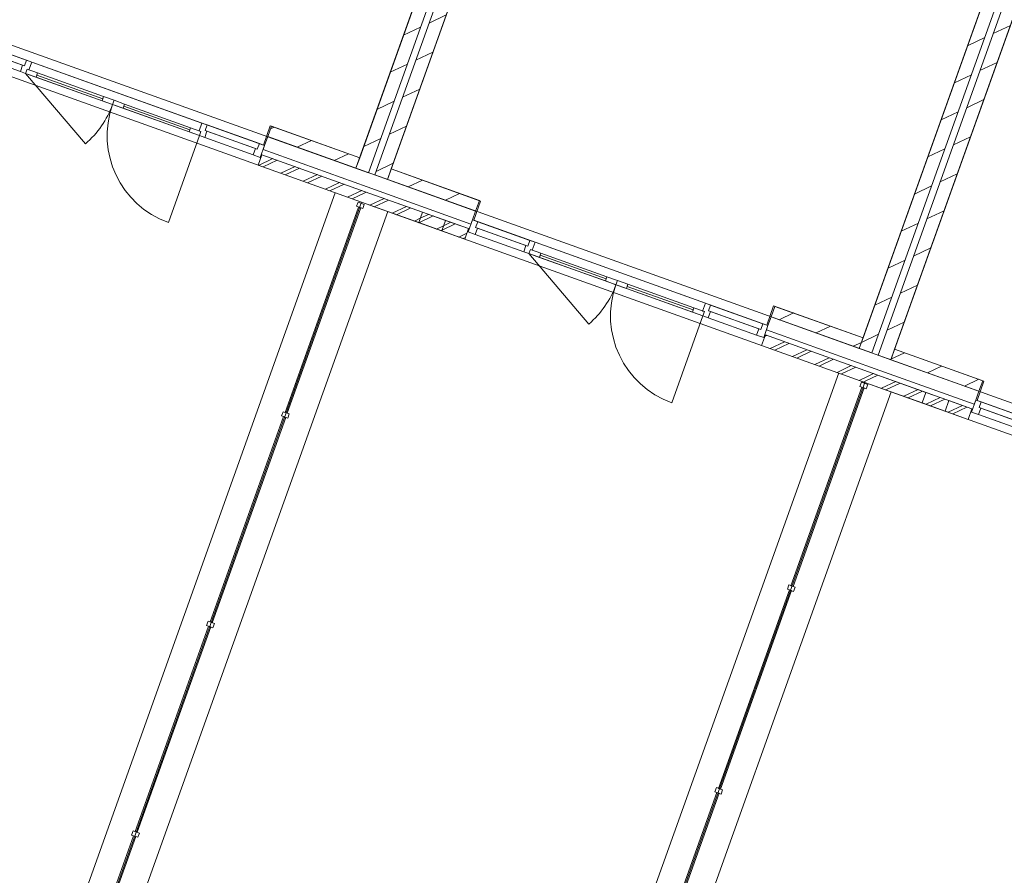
# Model space of a CAD drawing. Header units: metres. Extents: x 136314.7 to 136393.7, y 453293.7 to 453383.2.
# Tile 9 of 95: x 136341.9 to 136350.7, y 453308.1 to 453315.8. Entities that reach past the tile are written whole.
import ezdxf

# ---------------------------------------------------------------- set-up
doc = ezdxf.new("R2010")
doc.units = ezdxf.units.M
doc.set_wipeout_variables(frame=1)
doc.linetypes.add('Wipeout_Contour', pattern=[1000, 0, -1000])
for name, color, linetype in [('kavelgrens', 211, 'Continuous'), ('SIT_Situatie plgr_2_New_21 Buitenwanden', 7, 'Continuous'), ('SIT_Situatie plgr_2_New_21 Buitenwanden Afdek-arcering', 7, 'Continuous'), ('SIT_Situatie plgr_2_New_21 Buitenwanden Deuren', 7, 'Continuous'), ('SIT_Situatie plgr_2_New_21 Buitenwanden Doorsnede-arcering', 7, 'Continuous'), ('SIT_Situatie plgr_2_New_22 C Binnenwanden', 7, 'Continuous'), ('SIT_Situatie plgr_2_New_22 C Binnenwanden Doorsnede-arcering', 7, 'Continuous'), ('SIT_Situatie plgr_2_New_23 Vloeren', 7, 'Continuous'), ('SIT_Situatie plgr_2_New_43 Vloerafwerking', 7, 'Continuous'), ('SIT_Situatie plgr_2_New_90 Terrein perceel', 7, 'Continuous')]:
    doc.layers.add(name, color=color, linetype=linetype)
pattern_1 = [(205.30822150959, (19050.70796805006, 24785.13211794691), (-64.12313819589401, 135.6031826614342), []), (205.30822150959, (19063.53259568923, 24758.01148141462), (-64.12313819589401, 135.6031826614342), [])]
pattern_2 = [(205.30822150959, (19050.70796805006, 24785.13211794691), (-106.8718969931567, 226.0053044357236), [])]

# ---------------------------------------------------------------- blocks, each defined once
blk = doc.blocks.new('woonblok 1 jutfasehof')
at = {"layer": 'SIT_Situatie plgr_2_New_22 C Binnenwanden Doorsnede-arcering', "linetype": 'Continuous', "lineweight": 0}
h = blk.add_hatch(dxfattribs=at)
h.set_pattern_fill('130_KALKZANDSTEEN_0002', color=252, style=0, pattern_type=2)
h.set_pattern_definition(pattern_2)
h.paths.add_polyline_path([(-21954.97906714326, 28531.50713692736), (-25479.58235197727, 18683.21938298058), (-25366.60008328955, 18642.7841636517), (-21841.99679845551, 28491.0719175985)])
h = blk.add_hatch(dxfattribs=at)
h.set_pattern_fill('130_KALKZANDSTEEN_0002', color=252, style=0, pattern_type=2)
h.set_pattern_definition(pattern_2)
h.paths.add_polyline_path([(-17435.68831963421, 26914.09836377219), (-20960.29160446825, 17065.81060982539), (-20847.3093357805, 17025.37539049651), (-17322.70605094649, 26873.66314444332)])
at = {"layer": 'SIT_Situatie plgr_2_New_21 Buitenwanden', "color": 252, "linetype": 'Continuous', "lineweight": 0}
for p, q in [((-26469.16960201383, 18948.16518242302), (-26440.86494848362, 19027.25277050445)), ((-26482.6480084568, 18910.5044261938), (-26469.16960201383, 18948.16518242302)), ((-21963.35726094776, 17293.09565303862), (-21949.87885450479, 17330.75640926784)), ((-21949.87885450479, 17330.75640926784), (-21921.5742009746, 17409.84399734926))]:
    blk.add_line(p, q, dxfattribs=at)
at = {"layer": 'SIT_Situatie plgr_2_New_21 Buitenwanden', "color": 252, "linetype": 'Continuous', "lineweight": 0, "flags": 128}
for points in [[(-26407.16893237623, 19121.40466107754), (-26440.86494848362, 19027.25277050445)], [(-25332.89586093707, 18736.93311729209), (-25366.59187704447, 18642.781226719)], [(-24574.77447732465, 18359.39773125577), (-24541.07846121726, 18453.54962182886)], [(-21887.87818486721, 17503.99588792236), (-21921.5742009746, 17409.84399734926)], [(-20813.60511342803, 17119.52434413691), (-20847.30112953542, 17025.37245356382)], [(-20055.48372981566, 16741.98895810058), (-20021.78771370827, 16836.14084867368)]]:
    blk.add_lwpolyline(points, dxfattribs=at)
at = {"layer": 'SIT_Situatie plgr_2_New_21 Buitenwanden Deuren', "color": 252, "linetype": 'Continuous', "lineweight": 0}
for p, q in [((-29077.48396037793, 19824.30056462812), (-28641.56070702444, 19668.28801005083)), ((-28661.77831668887, 19611.79687570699), (-29097.70157004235, 19767.80943028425)), ((-28625.55488562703, 19662.55968731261), (-28607.35903692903, 19713.40170822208)), ((-28607.35903692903, 19713.40170822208), (-28560.28309164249, 19696.55370016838)), ((-28661.77831668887, 19611.79687570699), (-28641.56070702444, 19668.28801005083)), ((-28641.56070702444, 19668.28801005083), (-28625.55488562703, 19662.55968731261)), ((-28601.22396495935, 19632.60962388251), (-28614.70237140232, 19594.94886765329)), ((-28614.70237140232, 19594.94886765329), (-28601.22396495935, 19632.60962388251)), ((-28585.21814356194, 19626.88130114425), (-28601.22396495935, 19632.60962388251)), ((-28601.22396495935, 19632.60962388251), (-28507.07207438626, 19598.91360777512)), ((-28560.28309164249, 19696.55370016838), (-28585.21814356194, 19626.88130114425)), ((-27031.25638873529, 19149.33039858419), (-28560.28309164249, 19696.55370016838)), ((-28614.70237140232, 19594.94886765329), (-28661.77831668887, 19611.79687570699)), ((-28614.70237140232, 19594.94886765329), (-27053.66402570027, 19036.26892059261)), ((-28614.70237140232, 19594.94886765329), (-28078.42292633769, 18962.77376785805)), ((-28520.55048082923, 19561.2528515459), (-28614.70237140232, 19594.94886765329)), ((-28507.07207438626, 19598.91360777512), (-28520.55048082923, 19561.2528515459)), ((-27921.59588590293, 19368.13528834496), (-28513.81127760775, 19580.08322966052)), ((-27928.33508912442, 19349.30491023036), (-27914.85668268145, 19386.96566645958)), ((-27914.85668268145, 19386.96566645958), (-27820.70479210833, 19353.26965035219)), ((-27834.1831985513, 19315.60889412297), (-27928.33508912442, 19349.30491023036)), ((-27820.70479210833, 19353.26965035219), (-27834.1831985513, 19315.60889412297)), ((-27820.70479210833, 19353.26965035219), (-27834.1831985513, 19315.60889412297)), ((-27834.1831985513, 19315.60889412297), (-27740.03130797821, 19281.91287801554)), ((-27726.55290153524, 19319.57363424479), (-27820.70479210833, 19353.26965035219)), ((-27740.03130797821, 19281.91287801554), (-27726.55290153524, 19319.57363424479)), ((-27733.29210475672, 19300.74325613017), (-27141.07671305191, 19088.79531481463)), ((-27134.33750983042, 19107.62569292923), (-27147.81591627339, 19069.96493670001)), ((-27040.18561925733, 19073.92967682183), (-27134.33750983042, 19107.62569292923)), ((-27056.19144065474, 19079.65799956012), (-27031.25638873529, 19149.33039858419)), ((-27031.25638873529, 19149.33039858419), (-26984.18044344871, 19132.48239053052)), ((-26984.18044344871, 19132.48239053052), (-27002.37629214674, 19081.64036962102)), ((-27053.66402570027, 19036.26892059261), (-27333.00399923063, 18255.74974774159)), ((-27147.81591627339, 19069.96493670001), (-27053.66402570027, 19036.26892059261)), ((-27040.18561925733, 19073.92967682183), (-27056.19144065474, 19079.65799956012)), ((-27053.66402570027, 19036.26892059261), (-27040.18561925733, 19073.92967682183)), ((-27053.66402570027, 19036.26892059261), (-27040.18561925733, 19073.92967682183)), ((-27006.58808041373, 19019.42091253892), (-27053.66402570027, 19036.26892059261)), ((-26986.37047074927, 19075.91204688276), (-27006.58808041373, 19019.42091253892)), ((-26570.66482706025, 18863.40835796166), (-27006.58808041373, 19019.42091253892)), ((-27002.37629214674, 19081.64036962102), (-26986.37047074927, 19075.91204688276)), ((-26550.44721739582, 18919.8994923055), (-26986.37047074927, 19075.91204688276)), ((-26469.16960201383, 18948.16518242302), (-26440.86494848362, 19027.25277050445)), ((-26550.44721739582, 18919.8994923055), (-26534.44139599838, 18914.17116956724)), ((-26534.44139599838, 18914.17116956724), (-26516.24554730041, 18965.01319047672)), ((-26516.24554730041, 18965.01319047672), (-26469.16960201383, 18948.16518242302)), ((-26482.64800845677, 18910.5044261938), (-26469.16960201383, 18948.16518242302)), ((-26482.64800845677, 18910.5044261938), (-26469.16960201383, 18948.16518242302)), ((-24556.00318556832, 18263.46213512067), (-24574.19903426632, 18212.62011421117)), ((-24574.19903426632, 18212.62011421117), (-24558.19321286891, 18206.89179147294)), ((-24558.19321286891, 18206.89179147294), (-24578.41082253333, 18150.40065712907)), ((-24142.48756917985, 17994.38810255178), (-24578.41082253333, 18150.40065712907)), ((-24558.19321286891, 18206.89179147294), (-24122.2699595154, 18050.87923689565)), ((-24142.48756917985, 17994.38810255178), (-24122.2699595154, 18050.87923689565)), ((-24122.2699595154, 18050.87923689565), (-24106.26413811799, 18045.15091415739)), ((-24106.26413811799, 18045.15091415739), (-24088.06828942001, 18095.9929350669)), ((-24088.06828942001, 18095.9929350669), (-24040.99234413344, 18079.1449270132)), ((-24040.99234413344, 18079.1449270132), (-24065.9273960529, 18009.4725279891)), ((-22511.96564122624, 17531.92162542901), (-24040.99234413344, 18079.1449270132)), ((-24095.41162389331, 17977.54009449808), (-24142.48756917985, 17994.38810255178)), ((-24081.93321745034, 18015.20085072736), (-24095.41162389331, 17977.54009449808)), ((-24095.41162389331, 17977.54009449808), (-24081.93321745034, 18015.20085072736)), ((-24095.41162389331, 17977.54009449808), (-22534.37327819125, 17418.86014743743)), ((-24095.41162389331, 17977.54009449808), (-23559.13217882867, 17345.36499470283)), ((-24001.25973332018, 17943.84407839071), (-24095.41162389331, 17977.54009449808)), ((-24065.9273960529, 18009.4725279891), (-24081.93321745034, 18015.20085072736)), ((-24081.93321745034, 18015.20085072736), (-23987.78132687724, 17981.50483461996)), ((-23987.78132687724, 17981.50483461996), (-24001.25973332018, 17943.84407839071)), ((-23402.30513839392, 17750.7265151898), (-23994.52053009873, 17962.67445650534)), ((-23409.04434161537, 17731.89613707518), (-23395.56593517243, 17769.5568933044)), ((-23395.56593517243, 17769.5568933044), (-23301.41404459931, 17735.860877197)), ((-23314.89245104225, 17698.20012096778), (-23409.04434161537, 17731.89613707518)), ((-23301.41404459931, 17735.860877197), (-23314.89245104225, 17698.20012096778)), ((-23301.41404459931, 17735.860877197), (-23314.89245104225, 17698.20012096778)), ((-23314.89245104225, 17698.20012096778), (-23220.74056046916, 17664.50410486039)), ((-23207.26215402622, 17702.16486108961), (-23301.41404459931, 17735.860877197)), ((-23220.74056046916, 17664.50410486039), (-23207.26215402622, 17702.16486108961)), ((-23214.0013572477, 17683.33448297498), (-22621.78596554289, 17471.38654165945)), ((-22536.9006931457, 17462.24922640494), (-22511.96564122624, 17531.92162542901)), ((-22511.96564122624, 17531.92162542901), (-22464.8896959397, 17515.07361737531)), ((-22464.8896959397, 17515.07361737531), (-22483.0855446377, 17464.23159646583)), ((-22534.37327819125, 17418.86014743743), (-22813.71325172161, 16638.3409745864)), ((-22615.04676232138, 17490.21691977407), (-22628.52516876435, 17452.55616354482)), ((-22628.52516876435, 17452.55616354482), (-22534.37327819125, 17418.86014743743)), ((-22520.89487174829, 17456.52090366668), (-22615.04676232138, 17490.21691977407)), ((-22520.89487174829, 17456.52090366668), (-22536.9006931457, 17462.24922640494)), ((-22534.37327819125, 17418.86014743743), (-22520.89487174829, 17456.52090366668)), ((-22534.37327819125, 17418.86014743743), (-22520.89487174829, 17456.52090366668)), ((-22487.29733290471, 17402.01213938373), (-22534.37327819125, 17418.86014743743)), ((-22467.07972324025, 17458.50327372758), (-22487.29733290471, 17402.01213938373)), ((-22483.0855446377, 17464.23159646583), (-22467.07972324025, 17458.50327372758)), ((-22031.15646988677, 17302.49071915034), (-22467.07972324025, 17458.50327372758)), ((-22051.37407955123, 17245.99958480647), (-22487.29733290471, 17402.01213938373)), ((-22015.15064848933, 17296.76239641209), (-21996.95479979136, 17347.60441732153)), ((-21996.95479979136, 17347.60441732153), (-21949.87885450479, 17330.75640926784)), ((-21963.35726094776, 17293.09565303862), (-21949.87885450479, 17330.75640926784)), ((-21963.35726094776, 17293.09565303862), (-21949.87885450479, 17330.75640926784)), ((-21949.87885450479, 17330.75640926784), (-21921.5742009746, 17409.84399734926)), ((-22031.15646988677, 17302.49071915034), (-22015.15064848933, 17296.76239641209)), ((-20036.7124380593, 16646.05336196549), (-20054.90828675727, 16595.21134105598)), ((-20038.90246535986, 16589.48301831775), (-20059.12007502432, 16532.99188397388)), ((-19623.19682167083, 16376.97932939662), (-20059.12007502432, 16532.99188397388)), ((-20054.90828675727, 16595.21134105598), (-20038.90246535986, 16589.48301831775)), ((-20038.90246535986, 16589.48301831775), (-19602.97921200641, 16433.47046374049))]:
    blk.add_line(p, q, dxfattribs=at)
at = {"layer": 'SIT_Situatie plgr_2_New_21 Buitenwanden Deuren', "color": 252, "linetype": 'Continuous', "lineweight": 0, "flags": 128}
for points in [[(-28641.56070702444, 19668.28801005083), (-29077.48396037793, 19824.30056462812), (-29097.70157004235, 19767.80943028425), (-28661.77831668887, 19611.79687570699)], [(-28607.35903692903, 19713.40170822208), (-29075.29393307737, 19880.87090827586), (-29093.48978177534, 19830.02888736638), (-28625.55488562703, 19662.55968731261)], [(-27928.33508912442, 19349.30491023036), (-28520.55048082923, 19561.2528515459), (-28513.81127760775, 19580.08322966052), (-27921.59588590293, 19368.13528834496)], [(-27921.59588590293, 19368.13528834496), (-28513.81127760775, 19580.08322966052), (-28507.07207438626, 19598.91360777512), (-27914.85668268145, 19386.96566645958)], [(-27740.03130797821, 19281.91287801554), (-27147.81591627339, 19069.96493670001), (-27141.07671305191, 19088.79531481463), (-27733.29210475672, 19300.74325613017)], [(-27733.29210475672, 19300.74325613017), (-27141.07671305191, 19088.79531481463), (-27134.33750983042, 19107.62569292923), (-27726.55290153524, 19319.57363424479)], [(-26984.18044344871, 19132.48239053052), (-26516.24554730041, 18965.01319047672), (-26534.44139599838, 18914.17116956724), (-27002.37629214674, 19081.64036962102)], [(-24088.06828942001, 18095.9929350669), (-24556.00318556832, 18263.46213512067), (-24574.19903426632, 18212.62011421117), (-24106.26413811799, 18045.15091415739)], [(-24122.2699595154, 18050.87923689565), (-24558.19321286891, 18206.89179147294), (-24578.41082253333, 18150.40065712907), (-24142.48756917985, 17994.38810255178)], [(-23409.04434161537, 17731.89613707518), (-24001.25973332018, 17943.84407839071), (-23994.52053009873, 17962.67445650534), (-23402.30513839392, 17750.7265151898)], [(-23402.30513839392, 17750.7265151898), (-23994.52053009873, 17962.67445650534), (-23987.78132687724, 17981.50483461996), (-23395.56593517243, 17769.5568933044)], [(-23220.74056046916, 17664.50410486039), (-22628.52516876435, 17452.55616354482), (-22621.78596554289, 17471.38654165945), (-23214.0013572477, 17683.33448297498)], [(-23214.0013572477, 17683.33448297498), (-22621.78596554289, 17471.38654165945), (-22615.04676232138, 17490.21691977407), (-23207.26215402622, 17702.16486108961)], [(-22464.8896959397, 17515.07361737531), (-21996.95479979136, 17347.60441732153), (-22015.15064848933, 17296.76239641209), (-22483.0855446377, 17464.23159646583)], [(-19568.77754191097, 16478.58416191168), (-20036.7124380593, 16646.05336196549), (-20054.90828675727, 16595.21134105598), (-19586.97339060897, 16427.74214100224)], [(-19602.97921200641, 16433.47046374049), (-20038.90246535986, 16589.48301831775), (-20059.12007502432, 16532.99188397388), (-19623.19682167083, 16376.97932939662)]]:
    blk.add_lwpolyline(points, close=True, dxfattribs=at)
at = {"layer": 'SIT_Situatie plgr_2_New_21 Buitenwanden Deuren', "color": 252, "linetype": 'Continuous', "lineweight": 0}
for centre, radius, start, end in [((-28614.70237140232, 19594.94886765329), 828.9999999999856, 310.308221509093, 340.3082215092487), ((-27053.66402570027, 19036.26892059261), 828.9999999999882, 160.3082215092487, 250.3082215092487), ((-24095.41162389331, 17977.54009449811), 828.9999999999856, 310.308221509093, 340.3082215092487), ((-22534.37327819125, 17418.86014743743), 828.9999999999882, 160.3082215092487, 250.3082215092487)]:
    blk.add_arc(centre, radius, start, end, dxfattribs=at)
at = {"layer": 'SIT_Situatie plgr_2_New_22 C Binnenwanden', "color": 252, "linetype": 'Continuous', "lineweight": 0, "flags": 128}
for points in [[(-21954.97906714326, 28531.50713692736), (-25479.58235197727, 18683.21938298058)], [(-25366.60008328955, 18642.7841636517), (-21841.99679845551, 28491.0719175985)], [(-17435.68831963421, 26914.09836377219), (-20960.29160446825, 17065.81060982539)], [(-20847.3093357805, 17025.37539049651), (-17322.70605094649, 26873.66314444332)], [(-25479.58235197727, 18683.21938298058), (-25366.60008328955, 18642.7841636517)], [(-20960.29160446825, 17065.81060982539), (-20847.3093357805, 17025.37539049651)]]:
    blk.add_lwpolyline(points, dxfattribs=at)
at = {"layer": 'SIT_Situatie plgr_2_New_23 Vloeren', "color": 252, "linetype": 'Continuous', "lineweight": 0, "flags": 128}
for points in [[(-22011.47840773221, 28551.72768352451), (-26474.27607462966, 30148.89841873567), (-29998.87317352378, 20300.62794926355), (-25536.07689540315, 18703.42746711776)], [(-21954.97086089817, 28531.50419999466), (-17492.18571395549, 26934.29848208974), (-21016.78281284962, 17086.02801261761), (-25479.58576107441, 18683.20985745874)], [(-17435.68011338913, 26914.0954268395), (-12972.89496644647, 25316.8897089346), (-16497.49206534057, 15468.61923946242), (-20960.29501356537, 17065.80108430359)]]:
    blk.add_lwpolyline(points, close=True, dxfattribs=at)
at = {"layer": 'SIT_Situatie plgr_2_New_90 Terrein perceel', "color": 252, "linetype": 'Continuous', "lineweight": 0}
for p, q in [((-25834.17866119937, 18523.35524397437), (-28747.64571872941, 10382.67607339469)), ((-28276.8862610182, 10214.19600639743), (-25363.4192034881, 18354.8751769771)), ((-21314.88796451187, 16905.94624047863), (-23288.27334012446, 11392.00120332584)), ((-22817.51388241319, 11223.52113632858), (-20844.1285068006, 16737.4661734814))]:
    blk.add_line(p, q, dxfattribs=at)
at = {"layer": 'SIT_Situatie plgr_2_New_90 Terrein perceel', "color": 252, "linetype": 'Continuous', "lineweight": 0, "flags": 128}
for points in [[(-25598.79919267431, 18439.11555966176), (-30118.0896119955, 20056.5242153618)], [(-28512.26632537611, 10298.43615233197), (-25598.79919267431, 18439.11555966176)], [(-21079.50779010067, 16821.70662777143), (-25598.798866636, 18439.11563707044)], [(-23052.89348817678, 11307.76129866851), (-21079.50779010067, 16821.70662777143)], [(-23052.89348392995, 11307.76129714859), (-20793.24791833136, 10499.05693686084), (-21945.72580608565, 7278.854277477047), (-19893.68470563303, 6335.23623268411), (-19633.0004078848, 7063.62804680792), (-19727.15070758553, 7097.323517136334), (-16795.59528254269, 15288.53791975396), (-21079.508136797, 16821.70675185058)]]:
    blk.add_lwpolyline(points, dxfattribs=at)
for points in [[(-25606.2317368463, 18388.66970778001), (-25625.06211496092, 18395.40891100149), (-26284.8268543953, 16551.92399120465), (-26265.99647628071, 16545.18478798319)], [(-25573.92295336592, 18419.59126117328), (-25630.41408770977, 18439.8088708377), (-25643.89249415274, 18402.14811460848), (-25587.40135980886, 18381.93050494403)], [(-21054.63224895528, 16802.18227215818), (-21111.12338329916, 16822.39988182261), (-21124.60178974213, 16784.73912559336), (-21068.11065539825, 16764.52151592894)], [(-21086.94103273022, 16771.2607188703), (-21105.77141084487, 16777.99992209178), (-21743.34896801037, 14996.50942770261), (-21724.51858989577, 14989.77022448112)], [(-26247.16599163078, 16538.4455466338), (-26303.65712597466, 16558.66315629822), (-26317.1355324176, 16521.002400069), (-26260.64439807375, 16500.78479040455)], [(-26279.47477511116, 16507.52399324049), (-26298.30515322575, 16514.26319646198), (-26958.06989266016, 14670.77827666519), (-26939.23951454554, 14664.03907344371)], [(-21737.99692072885, 14952.10944119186), (-21756.82729884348, 14958.84864441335), (-22394.40485600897, 13177.35815002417), (-22375.57447789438, 13170.61894680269)], [(-21705.68813695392, 14983.03099447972), (-21762.17927129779, 15003.24860414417), (-21775.65767774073, 14965.58784791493), (-21719.16654339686, 14945.3702382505)], [(-26920.40902989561, 14657.29983209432), (-26976.90016423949, 14677.51744175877), (-26990.37857068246, 14639.85668552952), (-26933.88743633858, 14619.63907586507)], [(-26952.71781337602, 14626.37827870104), (-26971.54819149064, 14633.1174819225), (-27631.31293092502, 12789.63256212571), (-27612.48255281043, 12782.89335890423)], [(-22356.74402495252, 13163.87971680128), (-22413.2351592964, 13184.09732646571), (-22426.71356573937, 13146.43657023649), (-22370.22243139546, 13126.21896057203)], [(-22389.05280872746, 13132.95816351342), (-22407.88318684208, 13139.69736673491), (-23045.46074400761, 11358.20687234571), (-23026.63036589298, 11351.46766912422)], [(-27625.96085164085, 12745.23256416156), (-27644.79122975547, 12751.97176738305), (-28304.55596918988, 10908.48684758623), (-28285.72559107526, 10901.74764436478)], [(-27593.65206816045, 12776.15411755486), (-27650.14320250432, 12796.37172721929), (-27663.62160894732, 12758.71097099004), (-27607.13047460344, 12738.49336132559)]]:
    blk.add_lwpolyline(points, close=True, dxfattribs=at)
at = {"color": 252, "linetype": 'Wipeout_Contour', "lineweight": 0, "ltscale": 826260.6134521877}
blk.add_wipeout([(-25082.301640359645, 18264.88679836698), (-24875.167481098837, 18190.755562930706), (-24844.84106660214, 18275.4922644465), (-25051.975225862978, 18349.623499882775)], dxfattribs=at).dxf.layer = 'SIT_Situatie plgr_2_New_21 Buitenwanden Afdek-arcering'
at = {"color": 252, "linetype": 'Wipeout_Contour', "lineweight": 0, "ltscale": 844247.3891007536}
blk.add_wipeout([(-20563.010892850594, 16647.478025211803), (-20355.876733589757, 16573.3467897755), (-20325.55031909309, 16658.083491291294), (-20532.684478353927, 16732.214726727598)], dxfattribs=at).dxf.layer = 'SIT_Situatie plgr_2_New_21 Buitenwanden Afdek-arcering'
at = {"layer": 'SIT_Situatie plgr_2_New_21 Buitenwanden', "color": 252, "linetype": 'Continuous', "lineweight": 0, "flags": 128}
for points in [[(-25082.30164035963, 18264.88679836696), (-25051.97522586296, 18349.62349988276)], [(-24844.84106660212, 18275.49226444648), (-25051.97522586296, 18349.62349988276)], [(-25082.30164035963, 18264.88679836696), (-24875.16748109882, 18190.75556293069)], [(-24875.16748109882, 18190.75556293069), (-24844.84106660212, 18275.49226444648)], [(-20563.01089285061, 16647.47802521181), (-20532.68447835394, 16732.2147267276)], [(-20325.5503190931, 16658.0834912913), (-20532.68447835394, 16732.2147267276)], [(-20563.01089285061, 16647.47802521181), (-20355.87673358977, 16573.3467897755)], [(-20355.87673358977, 16573.3467897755), (-20325.5503190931, 16658.0834912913)]]:
    blk.add_lwpolyline(points, dxfattribs=at)
at = {"color": 252, "linetype": 'Wipeout_Contour', "lineweight": 0, "ltscale": 825660.0042148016}
blk.add_wipeout([(-25598.7990455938, 18439.114897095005), (-24671.402923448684, 18107.209138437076), (-24637.70690734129, 18201.361029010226), (-25565.103029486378, 18533.266787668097)], dxfattribs=at).dxf.layer = 'SIT_Situatie plgr_2_New_21 Buitenwanden Afdek-arcering'
at = {"color": 252, "linetype": 'Wipeout_Contour', "lineweight": 0, "ltscale": 843644.7805667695}
blk.add_wipeout([(-21079.508298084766, 16821.706123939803), (-20152.112175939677, 16489.80036528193), (-20118.416159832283, 16583.952255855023), (-21045.81228197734, 16915.858014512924)], dxfattribs=at).dxf.layer = 'SIT_Situatie plgr_2_New_21 Buitenwanden Afdek-arcering'
at = {"layer": 'SIT_Situatie plgr_2_New_21 Buitenwanden Doorsnede-arcering', "linetype": 'Continuous', "lineweight": 0}
h = blk.add_hatch(dxfattribs=at)
h.set_pattern_fill('145_BAKSTEEN_0002', color=252, style=0, pattern_type=2)
h.set_pattern_definition(pattern_1)
h.paths.add_polyline_path([(-24878.53708270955, 18181.34037387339), (-24671.40292344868, 18107.20913843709), (-24637.70690734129, 18201.36102901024), (-24844.84106660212, 18275.49226444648)])
h = blk.add_hatch(dxfattribs=at)
h.set_pattern_fill('145_BAKSTEEN_0002', color=252, style=0, pattern_type=2)
h.set_pattern_definition(pattern_1)
h.paths.add_polyline_path([(-20359.24633520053, 16563.93160071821), (-20152.11217593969, 16489.80036528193), (-20118.4161598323, 16583.95225585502), (-20325.5503190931, 16658.0834912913)])
at = {"layer": 'SIT_Situatie plgr_2_New_21 Buitenwanden', "color": 252, "linetype": 'Continuous', "lineweight": 0}
for p, q in [((-24603.07913085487, 18280.31014317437), (-24574.77447732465, 18359.39773125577)), ((-24616.55753729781, 18242.64938694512), (-24603.07913085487, 18280.31014317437)), ((-20083.78838334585, 16662.90137001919), (-20055.48372981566, 16741.98895810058)), ((-20097.26678978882, 16625.24061378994), (-20083.78838334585, 16662.90137001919))]:
    blk.add_line(p, q, dxfattribs=at)
at = {"layer": 'SIT_Situatie plgr_2_New_21 Buitenwanden', "color": 252, "linetype": 'Continuous', "lineweight": 0, "flags": 128}
for points in [[(-24541.07846121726, 18453.54962182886), (-25332.89586093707, 18736.93311729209)], [(-24637.70690734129, 18201.36102901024), (-25565.10302948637, 18533.26678766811)], [(-25598.7990455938, 18439.11489709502), (-24671.40292344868, 18107.20913843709)], [(-24878.53708270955, 18181.34037387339), (-24844.84106660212, 18275.49226444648)], [(-24637.70690734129, 18201.36102901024), (-24844.84106660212, 18275.49226444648)], [(-24878.53708270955, 18181.34037387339), (-24671.40292344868, 18107.20913843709)], [(-24671.40292344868, 18107.20913843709), (-24637.70690734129, 18201.36102901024)], [(-24671.40292344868, 18107.20913843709), (-24637.70690734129, 18201.36102901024)], [(-20021.78771370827, 16836.14084867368), (-20813.60511342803, 17119.52434413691)], [(-20118.4161598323, 16583.95225585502), (-21045.81228197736, 16915.85801451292)], [(-21079.50829808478, 16821.7061239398), (-20152.11217593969, 16489.80036528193)], [(-20359.24633520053, 16563.93160071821), (-20325.5503190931, 16658.0834912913)], [(-20118.4161598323, 16583.95225585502), (-20325.5503190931, 16658.0834912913)], [(-20359.24633520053, 16563.93160071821), (-20152.11217593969, 16489.80036528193)], [(-20152.11217593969, 16489.80036528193), (-20118.4161598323, 16583.95225585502)], [(-20152.11217593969, 16489.80036528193), (-20118.4161598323, 16583.95225585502)]]:
    blk.add_lwpolyline(points, dxfattribs=at)
at = {"layer": 'SIT_Situatie plgr_2_New_21 Buitenwanden Deuren', "color": 252, "linetype": 'Continuous', "lineweight": 0}
for p, q in [((-24603.07913085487, 18280.31014317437), (-24574.77447732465, 18359.39773125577)), ((-24641.49258921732, 18172.97698792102), (-24603.07913085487, 18280.31014317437)), ((-24616.55753729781, 18242.64938694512), (-24603.07913085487, 18280.31014317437)), ((-24616.55753729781, 18242.64938694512), (-24603.07913085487, 18280.31014317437)), ((-24603.07913085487, 18280.31014317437), (-24556.00318556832, 18263.46213512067)), ((-24578.41082253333, 18150.40065712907), (-24641.49258921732, 18172.97698792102)), ((-20083.78838334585, 16662.90137001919), (-20055.48372981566, 16741.98895810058)), ((-20122.2018417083, 16555.56821476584), (-20083.78838334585, 16662.90137001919)), ((-20097.26678978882, 16625.24061378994), (-20083.78838334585, 16662.90137001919)), ((-20097.26678978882, 16625.24061378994), (-20083.78838334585, 16662.90137001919)), ((-20083.78838334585, 16662.90137001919), (-20036.7124380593, 16646.05336196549)), ((-20059.12007502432, 16532.99188397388), (-20122.2018417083, 16555.56821476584))]:
    blk.add_line(p, q, dxfattribs=at)
at = {"color": 252, "linetype": 'Wipeout_Contour', "lineweight": 0, "ltscale": 821976.1764852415}
blk.add_wipeout([(-25565.103029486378, 18533.266787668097), (-26492.499151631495, 18865.172546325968), (-26526.19516773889, 18771.020655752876), (-25598.7990455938, 18439.114897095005)], dxfattribs=at).dxf.layer = 'SIT_Situatie plgr_2_New_21 Buitenwanden Afdek-arcering'
at = {"color": 252, "linetype": 'Wipeout_Contour', "lineweight": 0, "ltscale": 826267.6901126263}
blk.add_wipeout([(-25085.67124197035, 18255.47160930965), (-24878.537082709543, 18181.340373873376), (-24844.84106660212, 18275.492264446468), (-25051.975225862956, 18349.623499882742)], dxfattribs=at).dxf.layer = 'SIT_Situatie plgr_2_New_21 Buitenwanden Afdek-arcering'
at = {"color": 252, "linetype": 'Wipeout_Contour', "lineweight": 0, "ltscale": 839949.767348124}
blk.add_wipeout([(-21045.812281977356, 16915.858014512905), (-21973.208404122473, 17247.763773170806), (-22006.90442022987, 17153.611882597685), (-21079.50829808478, 16821.706123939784)], dxfattribs=at).dxf.layer = 'SIT_Situatie plgr_2_New_21 Buitenwanden Afdek-arcering'
at = {"color": 252, "linetype": 'Wipeout_Contour', "lineweight": 0, "ltscale": 844254.3150170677}
blk.add_wipeout([(-20566.38049446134, 16638.062836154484), (-20359.246335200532, 16563.93160071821), (-20325.55031909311, 16658.0834912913), (-20532.684478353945, 16732.214726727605)], dxfattribs=at).dxf.layer = 'SIT_Situatie plgr_2_New_21 Buitenwanden Afdek-arcering'
at = {"layer": 'SIT_Situatie plgr_2_New_21 Buitenwanden Doorsnede-arcering', "linetype": 'Continuous', "lineweight": 0}
h = blk.add_hatch(dxfattribs=at)
h.set_pattern_fill('130_KALKZANDSTEEN_0002', color=252, style=0, pattern_type=2)
h.set_pattern_definition(pattern_2)
h.paths.add_polyline_path([(-25615.35153265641, 18838.02116561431), (-26407.16893237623, 19121.40466107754), (-26440.86494848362, 19027.25277050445), (-25649.0475487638, 18743.86927504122)])
h = blk.add_hatch(dxfattribs=at)
h.set_pattern_fill('145_BAKSTEEN_0002', color=252, style=0, pattern_type=2)
h.set_pattern_definition(pattern_1)
h.paths.add_polyline_path([(-25565.10302948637, 18533.26678766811), (-26492.49915163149, 18865.17254632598), (-26526.19516773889, 18771.02065575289), (-25598.7990455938, 18439.11489709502)])
h = blk.add_hatch(dxfattribs=at)
h.set_pattern_fill('130_KALKZANDSTEEN_0002', color=252, style=0, pattern_type=2)
h.set_pattern_definition(pattern_2)
h.paths.add_polyline_path([(-25366.59187704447, 18642.781226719), (-24574.77447732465, 18359.39773125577), (-24541.07846121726, 18453.54962182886), (-25332.89586093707, 18736.93311729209)])
h = blk.add_hatch(dxfattribs=at)
h.set_pattern_fill('145_BAKSTEEN_0002', color=252, style=0, pattern_type=2)
h.set_pattern_definition(pattern_1)
h.paths.add_polyline_path([(-25598.7990455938, 18439.11489709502), (-25085.67124197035, 18255.47160930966), (-25051.97522586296, 18349.62349988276), (-25565.10302948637, 18533.26678766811)])
h = blk.add_hatch(dxfattribs=at)
h.set_pattern_fill('145_BAKSTEEN_0002', color=252, style=0, pattern_type=2)
h.set_pattern_definition(pattern_1)
h.paths.add_polyline_path([(-25085.67124197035, 18255.47160930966), (-24878.53708270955, 18181.34037387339), (-24844.84106660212, 18275.49226444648), (-25051.97522586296, 18349.62349988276)])
h = blk.add_hatch(dxfattribs=at)
h.set_pattern_fill('130_KALKZANDSTEEN_0002', color=252, style=0, pattern_type=2)
h.set_pattern_definition(pattern_2)
h.paths.add_polyline_path([(-21096.06078514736, 17220.61239245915), (-21887.87818486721, 17503.99588792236), (-21921.5742009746, 17409.84399734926), (-21129.75680125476, 17126.460501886)])
h = blk.add_hatch(dxfattribs=at)
h.set_pattern_fill('145_BAKSTEEN_0002', color=252, style=0, pattern_type=2)
h.set_pattern_definition(pattern_1)
h.paths.add_polyline_path([(-21045.81228197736, 16915.85801451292), (-21973.20840412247, 17247.76377317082), (-22006.90442022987, 17153.6118825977), (-21079.50829808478, 16821.7061239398)])
h = blk.add_hatch(dxfattribs=at)
h.set_pattern_fill('130_KALKZANDSTEEN_0002', color=252, style=0, pattern_type=2)
h.set_pattern_definition(pattern_2)
h.paths.add_polyline_path([(-20847.30112953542, 17025.37245356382), (-20055.48372981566, 16741.98895810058), (-20021.78771370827, 16836.14084867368), (-20813.60511342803, 17119.52434413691)])
h = blk.add_hatch(dxfattribs=at)
h.set_pattern_fill('145_BAKSTEEN_0002', color=252, style=0, pattern_type=2)
h.set_pattern_definition(pattern_1)
h.paths.add_polyline_path([(-21079.50829808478, 16821.7061239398), (-20566.38049446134, 16638.06283615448), (-20532.68447835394, 16732.2147267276), (-21045.81228197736, 16915.85801451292)])
h = blk.add_hatch(dxfattribs=at)
h.set_pattern_fill('145_BAKSTEEN_0002', color=252, style=0, pattern_type=2)
h.set_pattern_definition(pattern_1)
h.paths.add_polyline_path([(-20566.38049446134, 16638.06283615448), (-20359.24633520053, 16563.93160071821), (-20325.5503190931, 16658.0834912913), (-20532.68447835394, 16732.2147267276)])
at = {"layer": 'SIT_Situatie plgr_2_New_22 C Binnenwanden Doorsnede-arcering', "linetype": 'Continuous', "lineweight": 0}
h = blk.add_hatch(dxfattribs=at)
h.set_pattern_fill('130_KALKZANDSTEEN_0002', color=252, style=0, pattern_type=2)
h.set_pattern_definition(pattern_2)
h.paths.add_polyline_path([(-22124.45247017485, 28592.1599659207), (-25649.05575500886, 18743.87221197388), (-25536.07348632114, 18703.43699264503), (-22011.4702014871, 28551.72474659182)])
h = blk.add_hatch(dxfattribs=at)
h.set_pattern_fill('130_KALKZANDSTEEN_0002', color=252, style=0, pattern_type=2)
h.set_pattern_definition(pattern_2)
h.paths.add_polyline_path([(-17605.16172266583, 26974.75119276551), (-21129.76500749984, 17126.46343881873), (-21016.78273881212, 17086.02821948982), (-17492.17945397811, 26934.31597343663)])
at = {"layer": 'SIT_Situatie plgr_2_New_21 Buitenwanden', "color": 252, "linetype": 'Continuous', "lineweight": 0, "flags": 128}
for points in [[(-25615.35153265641, 18838.02116561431), (-26407.16893237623, 19121.40466107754)], [(-25507.81971290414, 18693.32525088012), (-26440.86494848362, 19027.25277050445)], [(-26440.86494848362, 19027.25277050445), (-25649.0475487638, 18743.86927504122)], [(-26526.19516773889, 18771.02065575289), (-26492.49915163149, 18865.17254632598)], [(-25565.10302948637, 18533.26678766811), (-26492.49915163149, 18865.17254632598)], [(-25565.10302948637, 18533.26678766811), (-26492.49915163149, 18865.17254632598)], [(-26482.64800845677, 18910.5044261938), (-25549.60277287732, 18576.57690656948)], [(-25649.0475487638, 18743.86927504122), (-25615.35153265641, 18838.02116561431)], [(-26526.19516773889, 18771.02065575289), (-25598.7990455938, 18439.11489709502)], [(-26526.19516773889, 18771.02065575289), (-25598.7990455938, 18439.11489709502)], [(-24574.77447732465, 18359.39773125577), (-25507.81971290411, 18693.32525088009)], [(-25549.60277287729, 18576.57690656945), (-24616.55753729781, 18242.64938694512)], [(-25366.59187704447, 18642.781226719), (-24574.77447732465, 18359.39773125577)], [(-25051.97522586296, 18349.62349988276), (-25565.10302948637, 18533.26678766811)], [(-25598.7990455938, 18439.11489709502), (-25085.67124197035, 18255.47160930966)], [(-25085.67124197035, 18255.47160930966), (-25051.97522586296, 18349.62349988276)], [(-25085.67124197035, 18255.47160930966), (-25051.97522586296, 18349.62349988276)], [(-24844.84106660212, 18275.49226444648), (-25051.97522586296, 18349.62349988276)], [(-24844.84106660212, 18275.49226444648), (-25051.97522586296, 18349.62349988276)], [(-25085.67124197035, 18255.47160930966), (-24878.53708270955, 18181.34037387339)], [(-25085.67124197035, 18255.47160930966), (-24878.53708270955, 18181.34037387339)], [(-24878.53708270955, 18181.34037387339), (-24844.84106660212, 18275.49226444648)], [(-21096.06078514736, 17220.61239245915), (-21887.87818486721, 17503.99588792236)], [(-20988.52896539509, 17075.91647772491), (-21921.57420097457, 17409.84399734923)], [(-21921.5742009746, 17409.84399734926), (-21129.75680125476, 17126.460501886)], [(-22006.90442022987, 17153.6118825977), (-21973.20840412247, 17247.76377317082)], [(-21045.81228197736, 16915.85801451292), (-21973.20840412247, 17247.76377317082)], [(-21045.81228197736, 16915.85801451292), (-21973.20840412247, 17247.76377317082)], [(-21963.35726094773, 17293.09565303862), (-21030.31202536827, 16959.16813341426)], [(-22006.90442022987, 17153.6118825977), (-21079.50829808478, 16821.7061239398)], [(-22006.90442022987, 17153.6118825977), (-21079.50829808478, 16821.7061239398)], [(-21129.75680125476, 17126.460501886), (-21096.06078514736, 17220.61239245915)], [(-20055.48372981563, 16741.98895810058), (-20988.52896539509, 17075.91647772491)], [(-20847.30112953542, 17025.37245356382), (-20055.48372981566, 16741.98895810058)], [(-20532.68447835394, 16732.2147267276), (-21045.81228197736, 16915.85801451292)], [(-21030.31202536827, 16959.16813341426), (-20097.26678978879, 16625.24061378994)], [(-21079.50829808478, 16821.7061239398), (-20566.38049446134, 16638.06283615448)], [(-20566.38049446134, 16638.06283615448), (-20532.68447835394, 16732.2147267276)], [(-20566.38049446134, 16638.06283615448), (-20532.68447835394, 16732.2147267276)], [(-20325.5503190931, 16658.0834912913), (-20532.68447835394, 16732.2147267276)], [(-20325.5503190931, 16658.0834912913), (-20532.68447835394, 16732.2147267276)], [(-20566.38049446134, 16638.06283615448), (-20359.24633520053, 16563.93160071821)], [(-20566.38049446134, 16638.06283615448), (-20359.24633520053, 16563.93160071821)], [(-20359.24633520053, 16563.93160071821), (-20325.5503190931, 16658.0834912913)]]:
    blk.add_lwpolyline(points, dxfattribs=at)
at = {"layer": 'SIT_Situatie plgr_2_New_21 Buitenwanden Deuren', "color": 252, "linetype": 'Continuous', "lineweight": 0}
for p, q in [((-26570.66482706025, 18863.40835796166), (-26550.44721739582, 18919.8994923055)), ((-26469.16960201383, 18948.16518242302), (-26507.58306037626, 18840.8320271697)), ((-26507.58306037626, 18840.8320271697), (-26570.66482706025, 18863.40835796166)), ((-21949.87885450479, 17330.75640926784), (-21988.29231286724, 17223.42325401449)), ((-22051.37407955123, 17245.99958480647), (-22031.15646988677, 17302.49071915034)), ((-21988.29231286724, 17223.42325401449), (-22051.37407955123, 17245.99958480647))]:
    blk.add_line(p, q, dxfattribs=at)
at = {"layer": 'SIT_Situatie plgr_2_New_21 Buitenwanden Deuren', "color": 252, "linetype": 'Continuous', "lineweight": 0, "flags": 128}
for points in [[(-26570.66482706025, 18863.40835796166), (-27006.58808041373, 19019.42091253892), (-26986.37047074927, 19075.91204688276), (-26550.44721739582, 18919.8994923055)], [(-22051.37407955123, 17245.99958480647), (-22487.29733290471, 17402.01213938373), (-22467.07972324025, 17458.50327372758), (-22031.15646988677, 17302.49071915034)]]:
    blk.add_lwpolyline(points, close=True, dxfattribs=at)
at = {"layer": 'SIT_Situatie plgr_2_New_22 C Binnenwanden', "color": 252, "linetype": 'Continuous', "lineweight": 0, "flags": 128}
for points in [[(-22124.45247017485, 28592.1599659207), (-25649.05575500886, 18743.87221197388)], [(-25536.07348632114, 18703.43699264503), (-22011.4702014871, 28551.72474659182)], [(-17605.16172266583, 26974.75119276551), (-21129.76500749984, 17126.46343881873)], [(-21016.78273881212, 17086.02821948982), (-17492.17945397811, 26934.31597343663)], [(-25649.05575500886, 18743.87221197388), (-25536.07348632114, 18703.43699264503)], [(-21129.76500749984, 17126.46343881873), (-21016.78273881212, 17086.02821948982)]]:
    blk.add_lwpolyline(points, dxfattribs=at)
at = {"layer": 'SIT_Situatie plgr_2_New_43 Vloerafwerking', "color": 252, "linetype": 'Continuous', "lineweight": 0, "flags": 128}
for points in [[(-25615.35152085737, 18838.02118039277), (-26418.46711854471, 19125.44818744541), (-26480.46779521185, 18952.20868914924), (-29111.07159186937, 19893.67536990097), (-29049.0709152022, 20066.91486819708), (-29852.18651288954, 20354.34187524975), (-26394.97520478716, 30014.32600307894), (-23918.78058603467, 29128.12064819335), (-23856.10600521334, 29303.2431391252), (-22411.81605404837, 28786.34627001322), (-22474.49063486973, 28611.22377908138), (-22158.14021275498, 28498.00530822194)], [(-21096.06077334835, 17220.61240723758), (-21899.17637103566, 17508.03941429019), (-21961.17704770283, 17334.79991599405), (-24591.78084436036, 18276.26659674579), (-24529.78016769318, 18449.50609504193), (-25332.89576538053, 18736.93310209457), (-21875.68445727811, 28396.91722992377), (-19399.48983852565, 27510.71187503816), (-19336.81525770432, 27685.83436597), (-17892.52530653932, 27168.93749685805), (-17955.19988736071, 26993.8150059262), (-17638.84946524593, 26880.59653506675)], [(-16576.77002583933, 15603.2036340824), (-17379.88562352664, 15890.63064113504), (-17441.88630019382, 15717.3911428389), (-20072.49009685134, 16658.8578235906), (-20010.48942018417, 16832.09732188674), (-20813.60501787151, 17119.52432893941), (-17356.39370976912, 26779.5084567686), (-14880.19909101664, 25893.30310188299), (-14817.5245101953, 26068.42559281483), (-13373.23455903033, 25551.52872370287), (-13435.90913985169, 25376.40623277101), (-13119.55871773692, 25263.18776191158)]]:
    blk.add_lwpolyline(points, close=True, dxfattribs=at)

msp = doc.modelspace()

# ---------------------------------------------------------------- block references
at = {"layer": 'kavelgrens', "xscale": 0.001, "yscale": 0.001}
msp.add_blockref('woonblok 1 jutfasehof', (136370.5694262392, 453295.7013199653), dxfattribs=at)

doc.saveas('drawing.dxf')
